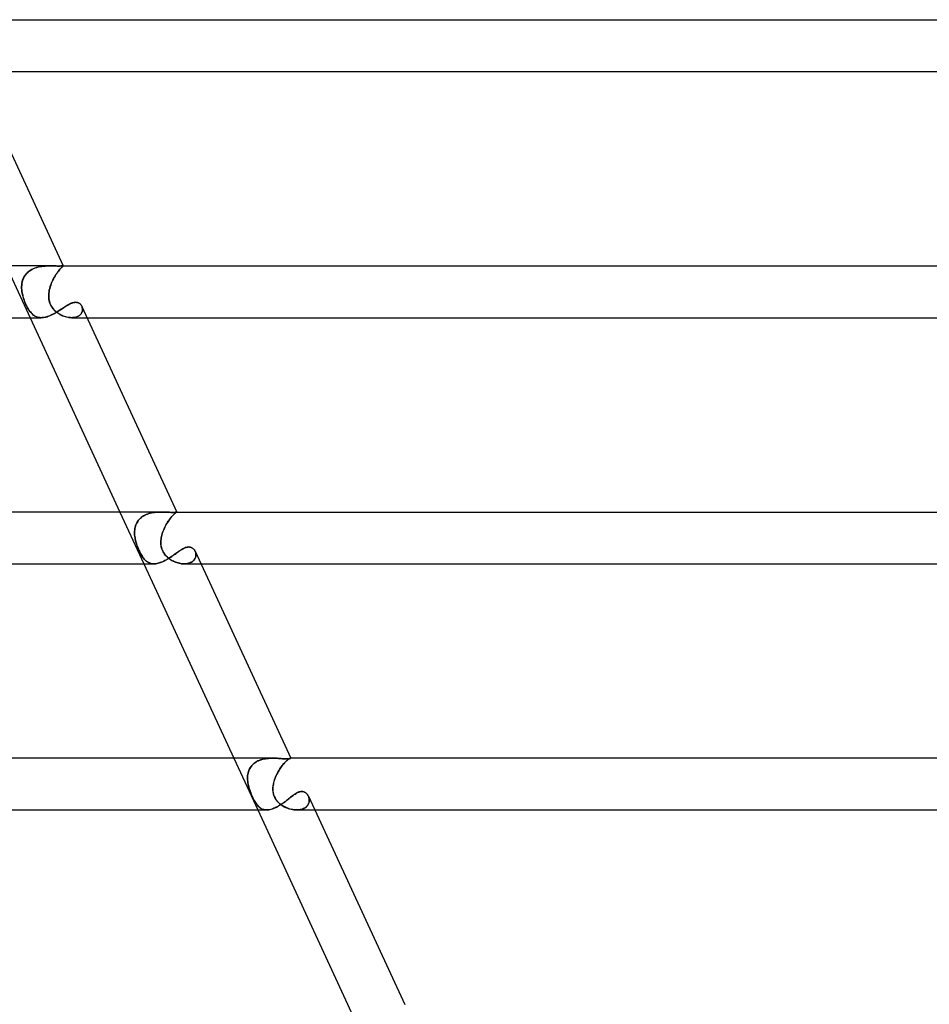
# Model space of a CAD drawing. Header units: millimetres. Extents: x -660 to 660, y -2 to 380.
# Tile 99 of 103: x 431 to 502, y 80 to 156. Entities that reach past the tile are written whole.
import ezdxf

# ---------------------------------------------------------------- set-up
doc = ezdxf.new("R2010")
doc.units = ezdxf.units.MM
doc.layers.add('HIDDEN', color=7, linetype='Continuous')
doc.layers.add('THICK', color=7, linetype='Continuous')

msp = doc.modelspace()

# ---------------------------------------------------------------- linework, layer by layer
at = {"layer": 'HIDDEN'}
for p, q in [((430.347, 137), (432.198, 133)), ((432.568, 136.827), (432.444, 136.776)), ((432.484, 136.794), (432.606, 136.841)), ((432.695, 136.87), (432.568, 136.827)), ((432.606, 136.841), (432.732, 136.881)), ((432.825, 136.906), (432.695, 136.87)), ((432.732, 136.881), (432.86, 136.914)), ((432.957, 136.935), (432.825, 136.906)), ((432.86, 136.914), (432.988, 136.941)), ((433.09, 136.958), (432.957, 136.935)), ((432.988, 136.941), (433.117, 136.962)), ((433.223, 136.975), (433.09, 136.958)), ((433.117, 136.962), (433.246, 136.977)), ((433.355, 136.987), (433.223, 136.975)), ((433.246, 136.977), (433.373, 136.988)), ((433.486, 136.995), (433.355, 136.987)), ((433.373, 136.988), (433.498, 136.995)), ((433.615, 136.999), (433.486, 136.995)), ((433.498, 136.995), (433.621, 136.999)), ((433.74, 137), (433.615, 136.999)), ((433.621, 136.999), (433.74, 137)), ((433.869, 136.999), (433.74, 137)), ((433.994, 136.996), (433.869, 136.999)), ((434.112, 136.993), (433.994, 136.996)), ((434.223, 136.99), (434.112, 136.993)), ((434.326, 136.988), (434.223, 136.99)), ((434.421, 136.988), (434.326, 136.988)), ((434.501, 136.988), (434.421, 136.988)), ((434.571, 136.99), (434.501, 136.988)), ((434.603, 136.839), (434.555, 136.789)), ((434.558, 136.792), (434.604, 136.84)), ((434.629, 136.993), (434.571, 136.99)), ((434.645, 136.881), (434.603, 136.839)), ((434.604, 136.84), (434.644, 136.88)), ((434.676, 136.996), (434.629, 136.993)), ((434.644, 136.88), (434.679, 136.913)), ((434.681, 136.915), (434.645, 136.881)), ((434.712, 136.999), (434.676, 136.996)), ((434.679, 136.913), (434.708, 136.94)), ((434.71, 136.942), (434.681, 136.915)), ((434.708, 136.94), (434.73, 136.961)), ((434.733, 136.964), (434.71, 136.942)), ((434.737, 137), (434.712, 136.999)), ((434.73, 136.961), (434.746, 136.977)), ((434.748, 136.979), (434.733, 136.964)), ((434.743, 137), (434.737, 137)), ((434.737, 137), (434.742, 137)), ((434.742, 137), (434.746, 137)), ((434.747, 137), (434.743, 137)), ((434.746, 137), (434.75, 136.999)), ((434.746, 136.977), (434.755, 136.988)), ((434.751, 136.999), (434.747, 137)), ((434.756, 136.99), (434.748, 136.979)), ((434.75, 136.999), (434.752, 136.999)), ((434.754, 136.998), (434.751, 136.999)), ((434.752, 136.999), (434.754, 136.998)), ((434.756, 136.997), (434.754, 136.998)), ((434.754, 136.998), (434.756, 136.996)), ((434.755, 136.988), (434.757, 136.995)), ((434.757, 136.995), (434.756, 136.997)), ((434.756, 136.996), (434.756, 136.99)), ((431.709, 136.096), (431.659, 135.983)), ((431.672, 136.017), (431.726, 136.129)), ((431.769, 136.203), (431.709, 136.096)), ((431.726, 136.129), (431.791, 136.237)), ((431.839, 136.306), (431.769, 136.203)), ((431.791, 136.237), (431.865, 136.34)), ((431.919, 136.402), (431.839, 136.306)), ((431.865, 136.34), (431.949, 136.435)), ((432.009, 136.493), (431.919, 136.402)), ((431.949, 136.435), (432.042, 136.522)), ((432.107, 136.575), (432.009, 136.493)), ((432.042, 136.522), (432.142, 136.602)), ((432.212, 136.65), (432.107, 136.575)), ((432.142, 136.602), (432.25, 136.674)), ((432.325, 136.717), (432.212, 136.65)), ((432.25, 136.674), (432.365, 136.738)), ((432.444, 136.776), (432.325, 136.717)), ((432.365, 136.738), (432.484, 136.794)), ((434.065, 136.109), (434.004, 135.996)), ((434.014, 136.015), (434.076, 136.128)), ((434.129, 136.218), (434.065, 136.109)), ((434.076, 136.128), (434.139, 136.236)), ((434.193, 136.321), (434.129, 136.218)), ((434.139, 136.236), (434.204, 136.338)), ((434.258, 136.418), (434.193, 136.321)), ((434.204, 136.338), (434.269, 136.433)), ((434.323, 136.508), (434.258, 136.418)), ((434.269, 136.433), (434.332, 136.52)), ((434.386, 136.591), (434.323, 136.508)), ((434.332, 136.52), (434.393, 136.6)), ((434.446, 136.665), (434.386, 136.591)), ((434.393, 136.6), (434.452, 136.672)), ((434.502, 136.731), (434.446, 136.665)), ((434.452, 136.672), (434.507, 136.736)), ((434.555, 136.789), (434.502, 136.731)), ((434.507, 136.736), (434.558, 136.792)), ((431.552, 135.503), (431.547, 135.379)), ((431.547, 135.379), (431.55, 135.253)), ((431.548, 135.396), (431.554, 135.525)), ((431.549, 135.265), (431.548, 135.396)), ((431.566, 135.627), (431.552, 135.503)), ((431.554, 135.525), (431.569, 135.652)), ((431.587, 135.748), (431.566, 135.627)), ((431.569, 135.652), (431.594, 135.777)), ((431.618, 135.867), (431.587, 135.748)), ((431.594, 135.777), (431.628, 135.899)), ((431.659, 135.983), (431.618, 135.867)), ((431.628, 135.899), (431.672, 136.017)), ((433.751, 135.384), (433.716, 135.257)), ((433.718, 135.264), (433.755, 135.395)), ((433.792, 135.51), (433.751, 135.384)), ((433.755, 135.395), (433.797, 135.524)), ((433.839, 135.635), (433.792, 135.51)), ((433.797, 135.524), (433.845, 135.651)), ((433.89, 135.758), (433.839, 135.635)), ((433.845, 135.651), (433.898, 135.776)), ((433.945, 135.878), (433.89, 135.758)), ((433.898, 135.776), (433.954, 135.898)), ((434.004, 135.996), (433.945, 135.878)), ((433.954, 135.898), (434.014, 136.015)), ((431.559, 135.133), (431.549, 135.265)), ((431.55, 135.253), (431.559, 135.127)), ((431.575, 135), (431.559, 135.133)), ((431.559, 135.127), (431.575, 135)), ((431.592, 134.9), (431.575, 135)), ((431.575, 135), (431.591, 134.91)), ((431.591, 134.91), (431.609, 134.82)), ((431.613, 134.8), (431.592, 134.9)), ((431.609, 134.82), (431.629, 134.73)), ((431.637, 134.699), (431.613, 134.8)), ((431.629, 134.73), (431.653, 134.64)), ((431.664, 134.599), (431.637, 134.699)), ((431.653, 134.64), (431.679, 134.548)), ((431.694, 134.5), (431.664, 134.599)), ((431.679, 134.548), (431.709, 134.453)), ((433.639, 134.699), (433.642, 134.8)), ((433.641, 134.599), (433.639, 134.699)), ((433.644, 134.82), (433.64, 134.73)), ((433.64, 134.73), (433.64, 134.64)), ((433.64, 134.64), (433.644, 134.548)), ((433.648, 134.5), (433.641, 134.599)), ((433.642, 134.8), (433.651, 134.9)), ((433.652, 134.91), (433.644, 134.82)), ((433.644, 134.548), (433.654, 134.453)), ((433.651, 134.9), (433.664, 135)), ((433.664, 135), (433.652, 134.91)), ((433.664, 135), (433.687, 135.132)), ((433.686, 135.128), (433.664, 135)), ((433.716, 135.257), (433.686, 135.128)), ((433.687, 135.132), (433.718, 135.264)), ((431.727, 134.401), (431.694, 134.5)), ((431.709, 134.453), (431.743, 134.355)), ((431.762, 134.303), (431.727, 134.401)), ((431.743, 134.355), (431.78, 134.255)), ((431.799, 134.207), (431.762, 134.303)), ((431.78, 134.255), (431.821, 134.154)), ((431.838, 134.113), (431.799, 134.207)), ((431.821, 134.154), (431.865, 134.052)), ((431.878, 134.022), (431.838, 134.113)), ((431.865, 134.052), (431.912, 133.951)), ((431.92, 133.933), (431.878, 134.022)), ((431.912, 133.951), (431.96, 133.854)), ((431.964, 133.847), (431.92, 133.933)), ((431.96, 133.854), (432.01, 133.762)), ((432.009, 133.763), (431.964, 133.847)), ((432.056, 133.683), (432.009, 133.763)), ((432.01, 133.762), (432.061, 133.674)), ((433.661, 134.401), (433.648, 134.5)), ((433.654, 134.453), (433.67, 134.355)), ((433.681, 134.303), (433.661, 134.401)), ((433.67, 134.355), (433.692, 134.255)), ((433.706, 134.207), (433.681, 134.303)), ((433.692, 134.255), (433.723, 134.154)), ((433.737, 134.113), (433.706, 134.207)), ((433.723, 134.154), (433.762, 134.052)), ((433.775, 134.022), (433.737, 134.113)), ((433.762, 134.052), (433.809, 133.951)), ((433.818, 133.933), (433.775, 134.022)), ((433.809, 133.951), (433.864, 133.854)), ((433.868, 133.847), (433.818, 133.933)), ((433.864, 133.854), (433.925, 133.762)), ((433.924, 133.763), (433.868, 133.847)), ((433.985, 133.683), (433.924, 133.763)), ((433.925, 133.762), (433.992, 133.674)), ((434.714, 133.719), (434.798, 133.775)), ((434.798, 133.775), (434.881, 133.829)), ((434.881, 133.829), (434.962, 133.88)), ((434.962, 133.88), (435.041, 133.93)), ((435.041, 133.93), (435.119, 133.976)), ((435.119, 133.976), (435.195, 134.019)), ((435.195, 134.019), (435.271, 134.058)), ((435.271, 134.058), (435.347, 134.094)), ((435.347, 134.094), (435.422, 134.124)), ((435.422, 134.124), (435.498, 134.15)), ((435.498, 134.15), (435.573, 134.169)), ((435.573, 134.169), (435.647, 134.18)), ((435.647, 134.18), (435.717, 134.184)), ((435.717, 134.184), (435.79, 134.18)), ((435.79, 134.18), (435.857, 134.167)), ((435.857, 134.167), (435.921, 134.146)), ((435.921, 134.146), (435.98, 134.117)), ((435.98, 134.117), (436.034, 134.082)), ((436.034, 134.082), (436.082, 134.04)), ((436.082, 134.04), (436.125, 133.993)), ((436.125, 133.993), (436.163, 133.942)), ((436.163, 133.942), (436.194, 133.887)), ((436.194, 133.887), (436.217, 133.836)), ((436.218, 133.832), (436.194, 133.887)), ((436.217, 133.836), (436.234, 133.783)), ((436.236, 133.775), (436.218, 133.832)), ((436.234, 133.783), (436.246, 133.729)), ((436.249, 133.717), (436.236, 133.775)), ((432.103, 133.607), (432.056, 133.683)), ((432.061, 133.674), (432.113, 133.591)), ((432.151, 133.535), (432.103, 133.607)), ((432.113, 133.591), (432.167, 133.512)), ((432.2, 133.468), (432.151, 133.535)), ((432.167, 133.512), (432.223, 133.439)), ((432.25, 133.406), (432.2, 133.468)), ((432.223, 133.439), (432.28, 133.371)), ((432.301, 133.348), (432.25, 133.406)), ((432.28, 133.371), (432.339, 133.309)), ((432.354, 133.294), (432.301, 133.348)), ((432.339, 133.309), (432.4, 133.252)), ((432.407, 133.245), (432.354, 133.294)), ((432.4, 133.252), (432.463, 133.2)), ((432.463, 133.201), (432.407, 133.245)), ((432.52, 133.16), (432.463, 133.201)), ((432.463, 133.2), (432.529, 133.154)), ((432.579, 133.124), (432.52, 133.16)), ((432.529, 133.154), (432.596, 133.114)), ((432.641, 133.092), (432.579, 133.124)), ((432.596, 133.114), (432.667, 133.08)), ((432.705, 133.065), (432.641, 133.092)), ((432.667, 133.08), (432.74, 133.052)), ((432.771, 133.042), (432.705, 133.065)), ((432.74, 133.052), (432.815, 133.03)), ((432.839, 133.024), (432.771, 133.042)), ((432.815, 133.03), (432.894, 133.014)), ((432.91, 133.011), (432.839, 133.024)), ((432.894, 133.014), (432.976, 133.004)), ((432.984, 133.003), (432.91, 133.011)), ((432.976, 133.004), (433.061, 133)), ((433.06, 133), (432.984, 133.003)), ((433.061, 133), (433.146, 133.003)), ((433.146, 133.003), (433.233, 133.011)), ((433.233, 133.011), (433.323, 133.026)), ((433.323, 133.026), (433.415, 133.046)), ((433.415, 133.046), (433.509, 133.073)), ((433.509, 133.073), (433.604, 133.104)), ((433.604, 133.104), (433.7, 133.14)), ((433.7, 133.14), (433.795, 133.181)), ((433.795, 133.181), (433.891, 133.226)), ((433.891, 133.226), (433.987, 133.274)), ((434.051, 133.607), (433.985, 133.683)), ((433.987, 133.274), (434.083, 133.325)), ((433.992, 133.674), (434.066, 133.591)), ((434.121, 133.535), (434.051, 133.607)), ((434.066, 133.591), (434.145, 133.512)), ((434.083, 133.325), (434.177, 133.379)), ((434.194, 133.468), (434.121, 133.535)), ((434.145, 133.512), (434.229, 133.439)), ((434.177, 133.379), (434.27, 133.434)), ((434.271, 133.406), (434.194, 133.468)), ((434.229, 133.439), (434.317, 133.371)), ((434.27, 133.434), (434.362, 133.49)), ((434.35, 133.348), (434.271, 133.406)), ((434.317, 133.371), (434.409, 133.309)), ((434.431, 133.294), (434.35, 133.348)), ((434.362, 133.49), (434.452, 133.548)), ((434.409, 133.309), (434.503, 133.252)), ((434.514, 133.245), (434.431, 133.294)), ((434.452, 133.548), (434.541, 133.605)), ((434.503, 133.252), (434.6, 133.2)), ((434.599, 133.201), (434.514, 133.245)), ((434.541, 133.605), (434.629, 133.662)), ((434.686, 133.16), (434.599, 133.201)), ((434.6, 133.2), (434.699, 133.154)), ((434.629, 133.662), (434.714, 133.719)), ((434.775, 133.124), (434.686, 133.16)), ((434.699, 133.154), (434.8, 133.114)), ((434.864, 133.092), (434.775, 133.124)), ((434.8, 133.114), (434.901, 133.08)), ((434.954, 133.065), (434.864, 133.092)), ((434.901, 133.08), (435.002, 133.052)), ((435.044, 133.042), (434.954, 133.065)), ((435.002, 133.052), (435.104, 133.03)), ((435.135, 133.024), (435.044, 133.042)), ((435.104, 133.03), (435.204, 133.014)), ((435.225, 133.011), (435.135, 133.024)), ((435.204, 133.014), (435.304, 133.004)), ((435.314, 133.003), (435.225, 133.011)), ((435.304, 133.004), (435.402, 133)), ((435.401, 133), (435.314, 133.003)), ((435.487, 133.002), (435.401, 133)), ((435.402, 133), (435.5, 133.003)), ((435.408, 133), (436.605, 133)), ((435.572, 133.01), (435.487, 133.002)), ((435.5, 133.003), (435.594, 133.013)), ((435.653, 133.023), (435.572, 133.01)), ((435.594, 133.013), (435.684, 133.029)), ((435.731, 133.041), (435.653, 133.023)), ((435.684, 133.029), (435.77, 133.052)), ((435.805, 133.064), (435.731, 133.041)), ((435.77, 133.052), (435.85, 133.081)), ((435.874, 133.091), (435.805, 133.064)), ((435.85, 133.081), (435.923, 133.116)), ((435.938, 133.124), (435.874, 133.091)), ((435.923, 133.116), (435.99, 133.156)), ((435.997, 133.161), (435.938, 133.124)), ((435.99, 133.156), (436.049, 133.201)), ((436.05, 133.202), (435.997, 133.161)), ((436.049, 133.201), (436.101, 133.25)), ((436.098, 133.246), (436.05, 133.202)), ((436.138, 133.294), (436.098, 133.246)), ((436.101, 133.25), (436.145, 133.302)), ((436.173, 133.344), (436.138, 133.294)), ((436.145, 133.302), (436.182, 133.358)), ((436.202, 133.396), (436.173, 133.344)), ((436.182, 133.358), (436.211, 133.416)), ((436.224, 133.45), (436.202, 133.396)), ((436.211, 133.416), (436.232, 133.475)), ((436.24, 133.505), (436.224, 133.45)), ((436.232, 133.475), (436.247, 133.535)), ((436.251, 133.561), (436.24, 133.505)), ((436.246, 133.729), (436.253, 133.674)), ((436.247, 133.535), (436.254, 133.596)), ((436.254, 133.657), (436.249, 133.717)), ((436.255, 133.618), (436.251, 133.561)), ((436.253, 133.674), (436.255, 133.618)), ((436.254, 133.596), (436.254, 133.657)), ((439.137, 118), (440.987, 114)), ((441.072, 117.756), (441.169, 117.801)), ((441.257, 117.837), (441.156, 117.795)), ((441.169, 117.801), (441.269, 117.841)), ((441.361, 117.872), (441.257, 117.837)), ((441.269, 117.841), (441.372, 117.876)), ((441.466, 117.903), (441.361, 117.872)), ((441.372, 117.876), (441.477, 117.906)), ((441.573, 117.929), (441.466, 117.903)), ((441.477, 117.906), (441.584, 117.931)), ((441.681, 117.95), (441.573, 117.929)), ((441.584, 117.931), (441.691, 117.951)), ((441.79, 117.967), (441.681, 117.95)), ((441.691, 117.951), (441.798, 117.968)), ((441.898, 117.98), (441.79, 117.967)), ((441.798, 117.968), (441.905, 117.98)), ((442.007, 117.989), (441.898, 117.98)), ((441.905, 117.98), (442.012, 117.99)), ((442.115, 117.995), (442.007, 117.989)), ((442.012, 117.99), (442.119, 117.996)), ((442.222, 117.999), (442.115, 117.995)), ((442.119, 117.996), (442.224, 117.999)), ((442.328, 118), (442.222, 117.999)), ((442.224, 117.999), (442.328, 118)), ((442.443, 117.999), (442.328, 118)), ((442.555, 117.996), (442.443, 117.999)), ((442.664, 117.992), (442.555, 117.996)), ((442.77, 117.987), (442.664, 117.992)), ((442.871, 117.981), (442.77, 117.987)), ((442.967, 117.977), (442.871, 117.981)), ((443.057, 117.973), (442.967, 117.977)), ((443.141, 117.97), (443.057, 117.973)), ((443.218, 117.97), (443.141, 117.97)), ((443.286, 117.97), (443.218, 117.97)), ((443.249, 117.757), (443.295, 117.802)), ((443.319, 117.826), (443.276, 117.784)), ((443.347, 117.973), (443.286, 117.97)), ((443.295, 117.802), (443.337, 117.842)), ((443.36, 117.863), (443.319, 117.826)), ((443.337, 117.842), (443.376, 117.877)), ((443.398, 117.977), (443.347, 117.973)), ((443.397, 117.894), (443.36, 117.863)), ((443.376, 117.877), (443.412, 117.907)), ((443.43, 117.921), (443.397, 117.894)), ((443.442, 117.981), (443.398, 117.977)), ((443.412, 117.907), (443.444, 117.932)), ((443.46, 117.943), (443.43, 117.921)), ((443.477, 117.986), (443.442, 117.981)), ((443.444, 117.932), (443.471, 117.952)), ((443.485, 117.961), (443.46, 117.943)), ((443.471, 117.952), (443.495, 117.968)), ((443.505, 117.991), (443.477, 117.986)), ((443.506, 117.976), (443.485, 117.961)), ((443.495, 117.968), (443.514, 117.981)), ((443.525, 117.996), (443.505, 117.991)), ((443.522, 117.986), (443.506, 117.976)), ((443.514, 117.981), (443.528, 117.99)), ((443.534, 117.993), (443.522, 117.986)), ((443.538, 117.999), (443.525, 117.996)), ((443.528, 117.99), (443.538, 117.996)), ((443.542, 117.998), (443.534, 117.993)), ((443.544, 118), (443.538, 117.999)), ((443.538, 117.996), (443.543, 117.999)), ((443.544, 118), (443.542, 117.998)), ((443.543, 117.999), (443.544, 117.999)), ((443.544, 117.999), (443.544, 118)), ((443.544, 118), (443.544, 118)), ((443.544, 118), (443.544, 118)), ((443.544, 118), (443.544, 118)), ((443.544, 118), (443.544, 118)), ((443.544, 118), (443.544, 118)), ((443.544, 118), (443.544, 118)), ((443.544, 118), (443.544, 118)), ((443.544, 118), (443.544, 118)), ((443.544, 118), (443.544, 118)), ((443.544, 118), (443.544, 118)), ((440.413, 117.102), (440.373, 117.01)), ((440.378, 117.022), (440.419, 117.114)), ((440.46, 117.192), (440.413, 117.102)), ((440.419, 117.114), (440.467, 117.203)), ((440.513, 117.277), (440.46, 117.192)), ((440.467, 117.203), (440.521, 117.289)), ((440.573, 117.359), (440.513, 117.277)), ((440.521, 117.289), (440.583, 117.371)), ((440.639, 117.436), (440.573, 117.359)), ((440.583, 117.371), (440.65, 117.447)), ((440.712, 117.509), (440.639, 117.436)), ((440.65, 117.447), (440.723, 117.519)), ((440.792, 117.578), (440.712, 117.509)), ((440.723, 117.519), (440.803, 117.586)), ((440.876, 117.64), (440.792, 117.578)), ((440.803, 117.586), (440.888, 117.649)), ((440.965, 117.697), (440.876, 117.64)), ((440.888, 117.649), (440.978, 117.705)), ((441.058, 117.749), (440.965, 117.697)), ((440.978, 117.705), (441.072, 117.756)), ((441.156, 117.795), (441.058, 117.749)), ((442.747, 117.09), (442.695, 116.999)), ((442.709, 117.023), (442.762, 117.116)), ((442.801, 117.179), (442.747, 117.09)), ((442.762, 117.116), (442.817, 117.205)), ((442.855, 117.264), (442.801, 117.179)), ((442.817, 117.205), (442.873, 117.291)), ((442.911, 117.345), (442.855, 117.264)), ((442.873, 117.291), (442.93, 117.372)), ((442.966, 117.422), (442.911, 117.345)), ((442.93, 117.372), (442.986, 117.449)), ((443.021, 117.495), (442.966, 117.422)), ((442.986, 117.449), (443.041, 117.521)), ((443.076, 117.564), (443.021, 117.495)), ((443.041, 117.521), (443.096, 117.588)), ((443.129, 117.627), (443.076, 117.564)), ((443.096, 117.588), (443.149, 117.65)), ((443.18, 117.685), (443.129, 117.627)), ((443.149, 117.65), (443.2, 117.707)), ((443.229, 117.737), (443.18, 117.685)), ((443.2, 117.707), (443.249, 117.757)), ((443.276, 117.784), (443.229, 117.737)), ((440.268, 116.423), (440.271, 116.527)), ((440.271, 116.519), (440.268, 116.416)), ((440.27, 116.318), (440.268, 116.423)), ((440.268, 116.416), (440.27, 116.313)), ((440.277, 116.212), (440.27, 116.318)), ((440.27, 116.313), (440.277, 116.209)), ((440.271, 116.527), (440.28, 116.629)), ((440.279, 116.621), (440.271, 116.519)), ((440.294, 116.721), (440.279, 116.621)), ((440.28, 116.629), (440.295, 116.731)), ((440.314, 116.819), (440.294, 116.721)), ((440.295, 116.731), (440.317, 116.83)), ((440.34, 116.916), (440.314, 116.819)), ((440.317, 116.83), (440.344, 116.927)), ((440.373, 117.01), (440.34, 116.916)), ((440.344, 116.927), (440.378, 117.022)), ((442.401, 116.309), (442.373, 116.206)), ((442.374, 116.213), (442.404, 116.318)), ((442.434, 116.411), (442.401, 116.309)), ((442.404, 116.318), (442.438, 116.423)), ((442.47, 116.513), (442.434, 116.411)), ((442.438, 116.423), (442.476, 116.527)), ((442.51, 116.613), (442.47, 116.513)), ((442.476, 116.527), (442.517, 116.63)), ((442.552, 116.712), (442.51, 116.613)), ((442.517, 116.63), (442.561, 116.732)), ((442.597, 116.81), (442.552, 116.712)), ((442.561, 116.732), (442.608, 116.831)), ((442.645, 116.905), (442.597, 116.81)), ((442.608, 116.831), (442.657, 116.929)), ((442.695, 116.999), (442.645, 116.905)), ((442.657, 116.929), (442.709, 117.023)), ((440.289, 116.106), (440.277, 116.212)), ((440.277, 116.209), (440.289, 116.105)), ((440.305, 116), (440.289, 116.106)), ((440.289, 116.105), (440.305, 116)), ((440.324, 115.899), (440.305, 116)), ((440.305, 116), (440.322, 115.908)), ((440.322, 115.908), (440.342, 115.817)), ((440.347, 115.798), (440.324, 115.899)), ((440.342, 115.817), (440.366, 115.724)), ((440.373, 115.698), (440.347, 115.798)), ((440.366, 115.724), (440.392, 115.63)), ((440.402, 115.597), (440.373, 115.698)), ((440.392, 115.63), (440.421, 115.535)), ((440.434, 115.497), (440.402, 115.597)), ((440.421, 115.535), (440.453, 115.44)), ((442.299, 115.724), (442.297, 115.63)), ((442.297, 115.63), (442.301, 115.535)), ((442.298, 115.698), (442.303, 115.798)), ((442.298, 115.597), (442.298, 115.698)), ((442.304, 115.497), (442.298, 115.597)), ((442.305, 115.817), (442.299, 115.724)), ((442.301, 115.535), (442.31, 115.44)), ((442.303, 115.798), (442.313, 115.899)), ((442.315, 115.908), (442.305, 115.817)), ((442.313, 115.899), (442.328, 116)), ((442.328, 116), (442.315, 115.908)), ((442.328, 116), (442.349, 116.106)), ((442.348, 116.103), (442.328, 116)), ((442.373, 116.206), (442.348, 116.103)), ((442.349, 116.106), (442.374, 116.213)), ((440.468, 115.398), (440.434, 115.497)), ((440.453, 115.44), (440.488, 115.343)), ((440.505, 115.299), (440.468, 115.398)), ((440.488, 115.343), (440.525, 115.247)), ((440.543, 115.202), (440.505, 115.299)), ((440.525, 115.247), (440.564, 115.151)), ((440.583, 115.108), (440.543, 115.202)), ((440.564, 115.151), (440.605, 115.057)), ((440.623, 115.016), (440.583, 115.108)), ((440.605, 115.057), (440.647, 114.966)), ((440.666, 114.927), (440.623, 115.016)), ((440.647, 114.966), (440.69, 114.878)), ((440.709, 114.841), (440.666, 114.927)), ((440.69, 114.878), (440.734, 114.794)), ((440.754, 114.757), (440.709, 114.841)), ((440.734, 114.794), (440.779, 114.713)), ((442.316, 115.398), (442.304, 115.497)), ((442.31, 115.44), (442.326, 115.343)), ((442.335, 115.299), (442.316, 115.398)), ((442.326, 115.343), (442.347, 115.247)), ((442.36, 115.202), (442.335, 115.299)), ((442.347, 115.247), (442.376, 115.151)), ((442.391, 115.108), (442.36, 115.202)), ((442.376, 115.151), (442.411, 115.057)), ((442.429, 115.016), (442.391, 115.108)), ((442.411, 115.057), (442.453, 114.966)), ((442.473, 114.927), (442.429, 115.016)), ((442.453, 114.966), (442.501, 114.878)), ((442.524, 114.841), (442.473, 114.927)), ((442.501, 114.878), (442.555, 114.794)), ((442.581, 114.757), (442.524, 114.841)), ((442.555, 114.794), (442.614, 114.713)), ((443.393, 114.751), (443.473, 114.809)), ((443.473, 114.809), (443.551, 114.865)), ((443.551, 114.865), (443.628, 114.919)), ((443.628, 114.919), (443.703, 114.972)), ((443.703, 114.972), (443.777, 115.022)), ((443.777, 115.022), (443.85, 115.07)), ((443.85, 115.07), (443.922, 115.114)), ((443.922, 115.114), (443.993, 115.155)), ((443.993, 115.155), (444.062, 115.192)), ((444.062, 115.192), (444.131, 115.224)), ((444.131, 115.224), (444.198, 115.251)), ((444.198, 115.251), (444.264, 115.272)), ((444.264, 115.272), (444.328, 115.288)), ((444.328, 115.288), (444.392, 115.298)), ((444.392, 115.298), (444.453, 115.301)), ((444.453, 115.301), (444.52, 115.297)), ((444.52, 115.297), (444.585, 115.284)), ((444.585, 115.284), (444.646, 115.264)), ((444.646, 115.264), (444.703, 115.237)), ((444.703, 115.237), (444.756, 115.203)), ((444.756, 115.203), (444.804, 115.163)), ((444.804, 115.163), (444.848, 115.119)), ((444.848, 115.119), (444.888, 115.069)), ((444.888, 115.069), (444.922, 115.015)), ((444.922, 115.015), (444.951, 114.958)), ((444.972, 114.905), (444.95, 114.96)), ((444.951, 114.958), (444.972, 114.905)), ((444.972, 114.905), (444.989, 114.85)), ((444.989, 114.848), (444.972, 114.905)), ((444.989, 114.85), (445, 114.794)), ((445.001, 114.79), (444.989, 114.848)), ((445, 114.794), (445.007, 114.737)), ((445.007, 114.73), (445.001, 114.79)), ((440.799, 114.677), (440.754, 114.757)), ((440.779, 114.713), (440.824, 114.635)), ((440.845, 114.602), (440.799, 114.677)), ((440.824, 114.635), (440.871, 114.561)), ((440.892, 114.53), (440.845, 114.602)), ((440.871, 114.561), (440.919, 114.492)), ((440.939, 114.464), (440.892, 114.53)), ((440.919, 114.492), (440.968, 114.427)), ((440.988, 114.402), (440.939, 114.464)), ((440.968, 114.427), (441.018, 114.366)), ((441.037, 114.344), (440.988, 114.402)), ((441.018, 114.366), (441.069, 114.31)), ((441.087, 114.291), (441.037, 114.344)), ((441.069, 114.31), (441.122, 114.258)), ((441.138, 114.243), (441.087, 114.291)), ((441.122, 114.258), (441.176, 114.211)), ((441.191, 114.199), (441.138, 114.243)), ((441.176, 114.211), (441.232, 114.168)), ((441.246, 114.158), (441.191, 114.199)), ((441.232, 114.168), (441.291, 114.13)), ((441.303, 114.122), (441.246, 114.158)), ((441.291, 114.13), (441.351, 114.096)), ((441.362, 114.091), (441.303, 114.122)), ((441.351, 114.096), (441.414, 114.068)), ((441.423, 114.064), (441.362, 114.091)), ((441.414, 114.068), (441.479, 114.044)), ((441.486, 114.041), (441.423, 114.064)), ((441.479, 114.044), (441.546, 114.025)), ((441.552, 114.024), (441.486, 114.041)), ((441.546, 114.025), (441.616, 114.011)), ((441.62, 114.011), (441.552, 114.024)), ((441.616, 114.011), (441.689, 114.003)), ((441.69, 114.003), (441.62, 114.011)), ((441.689, 114.003), (441.764, 114)), ((441.763, 114), (441.69, 114.003)), ((441.764, 114), (441.841, 114.002)), ((441.841, 114.002), (441.921, 114.01)), ((441.921, 114.01), (442.003, 114.023)), ((442.003, 114.023), (442.087, 114.041)), ((442.087, 114.041), (442.173, 114.065)), ((442.173, 114.065), (442.261, 114.094)), ((442.261, 114.094), (442.349, 114.127)), ((442.349, 114.127), (442.438, 114.165)), ((442.438, 114.165), (442.528, 114.206)), ((442.528, 114.206), (442.618, 114.252)), ((442.644, 114.677), (442.581, 114.757)), ((442.614, 114.713), (442.68, 114.635)), ((442.618, 114.252), (442.708, 114.301)), ((442.711, 114.601), (442.644, 114.677)), ((442.68, 114.635), (442.751, 114.561)), ((442.708, 114.301), (442.797, 114.352)), ((442.783, 114.53), (442.711, 114.601)), ((442.751, 114.561), (442.825, 114.492)), ((442.858, 114.464), (442.783, 114.53)), ((442.797, 114.352), (442.885, 114.406)), ((442.825, 114.492), (442.904, 114.427)), ((442.936, 114.402), (442.858, 114.464)), ((442.885, 114.406), (442.973, 114.461)), ((442.904, 114.427), (442.986, 114.366)), ((443.017, 114.344), (442.936, 114.402)), ((442.973, 114.461), (443.059, 114.518)), ((442.986, 114.366), (443.071, 114.31)), ((443.1, 114.291), (443.017, 114.344)), ((443.059, 114.518), (443.145, 114.576)), ((443.071, 114.31), (443.158, 114.258)), ((443.185, 114.243), (443.1, 114.291)), ((443.145, 114.576), (443.229, 114.635)), ((443.158, 114.258), (443.248, 114.211)), ((443.272, 114.199), (443.185, 114.243)), ((443.229, 114.635), (443.312, 114.693)), ((443.248, 114.211), (443.339, 114.168)), ((443.361, 114.158), (443.272, 114.199)), ((443.312, 114.693), (443.393, 114.751)), ((443.339, 114.168), (443.432, 114.13)), ((443.451, 114.122), (443.361, 114.158)), ((443.432, 114.13), (443.526, 114.096)), ((443.542, 114.091), (443.451, 114.122)), ((443.526, 114.096), (443.621, 114.068)), ((443.634, 114.064), (443.542, 114.091)), ((443.621, 114.068), (443.716, 114.044)), ((443.727, 114.041), (443.634, 114.064)), ((443.716, 114.044), (443.811, 114.025)), ((443.819, 114.024), (443.727, 114.041)), ((443.811, 114.025), (443.906, 114.011)), ((443.911, 114.011), (443.819, 114.024)), ((443.906, 114.011), (443.999, 114.003)), ((444.001, 114.003), (443.911, 114.011)), ((443.999, 114.003), (444.091, 114)), ((444.091, 114), (444.001, 114.003)), ((444.179, 114.002), (444.091, 114)), ((444.091, 114), (444.184, 114.002)), ((444.098, 114), (445.394, 114)), ((444.265, 114.009), (444.179, 114.002)), ((444.184, 114.002), (444.275, 114.011)), ((444.349, 114.022), (444.265, 114.009)), ((444.275, 114.011), (444.363, 114.025)), ((444.429, 114.04), (444.349, 114.022)), ((444.363, 114.025), (444.447, 114.044)), ((444.505, 114.062), (444.429, 114.04)), ((444.447, 114.044), (444.526, 114.07)), ((444.577, 114.09), (444.505, 114.062)), ((444.526, 114.07), (444.601, 114.1)), ((444.644, 114.122), (444.577, 114.09)), ((444.601, 114.1), (444.669, 114.136)), ((444.707, 114.159), (444.644, 114.122)), ((444.669, 114.136), (444.732, 114.176)), ((444.764, 114.2), (444.707, 114.159)), ((444.732, 114.176), (444.789, 114.22)), ((444.815, 114.244), (444.764, 114.2)), ((444.789, 114.22), (444.84, 114.269)), ((444.86, 114.291), (444.815, 114.244)), ((444.84, 114.269), (444.883, 114.32)), ((444.899, 114.341), (444.86, 114.291)), ((444.883, 114.32), (444.92, 114.375)), ((444.932, 114.394), (444.899, 114.341)), ((444.92, 114.375), (444.951, 114.431)), ((444.959, 114.449), (444.932, 114.394)), ((444.951, 114.431), (444.974, 114.489)), ((444.98, 114.505), (444.959, 114.449)), ((444.974, 114.489), (444.992, 114.549)), ((444.995, 114.563), (444.98, 114.505)), ((444.992, 114.549), (445.003, 114.609)), ((445.005, 114.621), (444.995, 114.563)), ((445.003, 114.609), (445.008, 114.67)), ((445.008, 114.679), (445.005, 114.621)), ((445.007, 114.737), (445.008, 114.679)), ((445.008, 114.67), (445.007, 114.73)), ((447.926, 99), (449.776, 95)), ((449.749, 98.757), (449.849, 98.805)), ((449.895, 98.825), (449.801, 98.783)), ((449.849, 98.805), (449.952, 98.847)), ((449.993, 98.862), (449.895, 98.825)), ((449.952, 98.847), (450.057, 98.883)), ((450.094, 98.894), (449.993, 98.862)), ((450.057, 98.883), (450.165, 98.913)), ((450.196, 98.921), (450.094, 98.894)), ((450.165, 98.913), (450.275, 98.939)), ((450.3, 98.944), (450.196, 98.921)), ((450.275, 98.939), (450.385, 98.959)), ((450.406, 98.962), (450.3, 98.944)), ((450.385, 98.959), (450.496, 98.975)), ((450.512, 98.977), (450.406, 98.962)), ((450.496, 98.975), (450.608, 98.986)), ((450.618, 98.987), (450.512, 98.977)), ((450.608, 98.986), (450.718, 98.994)), ((450.725, 98.995), (450.618, 98.987)), ((450.718, 98.994), (450.829, 98.999)), ((450.831, 98.999), (450.725, 98.995)), ((450.829, 98.999), (450.937, 99)), ((450.936, 99), (450.831, 98.999)), ((451.049, 98.999), (450.936, 99)), ((451.161, 98.995), (451.049, 98.999)), ((451.27, 98.989), (451.161, 98.995)), ((451.378, 98.983), (451.27, 98.989)), ((451.482, 98.975), (451.378, 98.983)), ((451.583, 98.967), (451.482, 98.975)), ((451.681, 98.959), (451.583, 98.967)), ((451.774, 98.952), (451.681, 98.959)), ((451.862, 98.947), (451.774, 98.952)), ((451.944, 98.943), (451.862, 98.947)), ((452.02, 98.942), (451.944, 98.943)), ((451.968, 98.757), (452.02, 98.805)), ((452.043, 98.825), (451.996, 98.783)), ((452.086, 98.943), (452.02, 98.942)), ((452.02, 98.805), (452.069, 98.847)), ((452.088, 98.862), (452.043, 98.825)), ((452.069, 98.847), (452.115, 98.883)), ((452.144, 98.947), (452.086, 98.943)), ((452.129, 98.894), (452.088, 98.862)), ((452.115, 98.883), (452.156, 98.913)), ((452.168, 98.921), (452.129, 98.894)), ((452.194, 98.952), (452.144, 98.947)), ((452.156, 98.913), (452.194, 98.939)), ((452.202, 98.944), (452.168, 98.921)), ((452.194, 98.939), (452.228, 98.959)), ((452.236, 98.959), (452.194, 98.952)), ((452.233, 98.962), (452.202, 98.944)), ((452.228, 98.959), (452.257, 98.975)), ((452.261, 98.977), (452.233, 98.962)), ((452.27, 98.966), (452.236, 98.959)), ((452.257, 98.975), (452.282, 98.986)), ((452.284, 98.987), (452.261, 98.977)), ((452.297, 98.975), (452.27, 98.966)), ((452.282, 98.986), (452.302, 98.994)), ((452.303, 98.995), (452.284, 98.987)), ((452.316, 98.983), (452.297, 98.975)), ((452.302, 98.994), (452.317, 98.999)), ((452.318, 98.999), (452.303, 98.995)), ((452.329, 98.99), (452.316, 98.983)), ((452.317, 98.999), (452.328, 99)), ((452.328, 99), (452.318, 98.999)), ((452.328, 99), (452.329, 99)), ((452.329, 99), (452.328, 99)), ((452.329, 99), (452.33, 99)), ((452.331, 99), (452.329, 99)), ((452.334, 98.995), (452.329, 98.99)), ((452.33, 99), (452.331, 99)), ((452.331, 99), (452.332, 99)), ((452.332, 99), (452.331, 99)), ((452.332, 99), (452.333, 98.999)), ((452.333, 98.999), (452.332, 99)), ((452.333, 98.999), (452.333, 98.999)), ((452.333, 98.999), (452.334, 98.995)), ((452.334, 98.999), (452.333, 98.999)), ((452.334, 98.998), (452.334, 98.999)), ((449.068, 97.974), (449.104, 98.072)), ((449.122, 98.113), (449.086, 98.027)), ((449.104, 98.072), (449.148, 98.167)), ((449.164, 98.197), (449.122, 98.113)), ((449.148, 98.167), (449.199, 98.258)), ((449.212, 98.278), (449.164, 98.197)), ((449.199, 98.258), (449.258, 98.345)), ((449.266, 98.356), (449.212, 98.278)), ((449.258, 98.345), (449.324, 98.428)), ((449.326, 98.43), (449.266, 98.356)), ((449.324, 98.428), (449.397, 98.505)), ((449.392, 98.5), (449.326, 98.43)), ((449.463, 98.566), (449.392, 98.5)), ((449.397, 98.505), (449.477, 98.577)), ((449.541, 98.628), (449.463, 98.566)), ((449.477, 98.577), (449.562, 98.643)), ((449.624, 98.685), (449.541, 98.628)), ((449.562, 98.643), (449.653, 98.703)), ((449.71, 98.736), (449.624, 98.685)), ((449.653, 98.703), (449.749, 98.757)), ((449.801, 98.783), (449.71, 98.736)), ((451.368, 97.974), (451.426, 98.072)), ((451.451, 98.113), (451.399, 98.027)), ((451.426, 98.072), (451.486, 98.167)), ((451.505, 98.197), (451.451, 98.113)), ((451.486, 98.167), (451.547, 98.258)), ((451.561, 98.278), (451.505, 98.197)), ((451.547, 98.258), (451.609, 98.345)), ((451.617, 98.356), (451.561, 98.278)), ((451.609, 98.345), (451.672, 98.428)), ((451.673, 98.43), (451.617, 98.356)), ((451.672, 98.428), (451.734, 98.505)), ((451.729, 98.5), (451.673, 98.43)), ((451.785, 98.566), (451.729, 98.5)), ((451.734, 98.505), (451.795, 98.577)), ((451.84, 98.628), (451.785, 98.566)), ((451.795, 98.577), (451.854, 98.643)), ((451.894, 98.685), (451.84, 98.628)), ((451.854, 98.643), (451.912, 98.703)), ((451.946, 98.736), (451.894, 98.685)), ((451.912, 98.703), (451.968, 98.757)), ((451.996, 98.783), (451.946, 98.736)), ((448.994, 97.572), (448.991, 97.478)), ((448.991, 97.445), (448.993, 97.554)), ((448.991, 97.478), (448.992, 97.383)), ((448.995, 97.335), (448.991, 97.445)), ((448.992, 97.383), (448.998, 97.287)), ((448.993, 97.554), (449.001, 97.662)), ((449.002, 97.666), (448.994, 97.572)), ((449.004, 97.224), (448.995, 97.335)), ((448.998, 97.287), (449.008, 97.191)), ((449.001, 97.662), (449.016, 97.768)), ((449.015, 97.758), (449.002, 97.666)), ((449.033, 97.85), (449.015, 97.758)), ((449.016, 97.768), (449.038, 97.872)), ((449.057, 97.939), (449.033, 97.85)), ((449.038, 97.872), (449.068, 97.974)), ((449.086, 98.027), (449.057, 97.939)), ((451.062, 97.287), (451.034, 97.191)), ((451.043, 97.224), (451.078, 97.335)), ((451.094, 97.383), (451.062, 97.287)), ((451.078, 97.335), (451.117, 97.445)), ((451.13, 97.478), (451.094, 97.383)), ((451.117, 97.445), (451.16, 97.554)), ((451.168, 97.572), (451.13, 97.478)), ((451.16, 97.554), (451.207, 97.662)), ((451.209, 97.666), (451.168, 97.572)), ((451.207, 97.662), (451.258, 97.768)), ((451.253, 97.758), (451.209, 97.666)), ((451.299, 97.85), (451.253, 97.758)), ((451.258, 97.768), (451.311, 97.872)), ((451.348, 97.939), (451.299, 97.85)), ((451.311, 97.872), (451.368, 97.974)), ((451.399, 98.027), (451.348, 97.939)), ((449.019, 97.112), (449.004, 97.224)), ((449.008, 97.191), (449.022, 97.096)), ((449.039, 97), (449.019, 97.112)), ((449.022, 97.096), (449.039, 97)), ((449.072, 96.851), (449.039, 97)), ((449.039, 97), (449.063, 96.888)), ((449.063, 96.888), (449.091, 96.777)), ((449.113, 96.701), (449.072, 96.851)), ((449.091, 96.777), (449.123, 96.665)), ((449.16, 96.551), (449.113, 96.701)), ((449.123, 96.665), (449.159, 96.554)), ((449.159, 96.554), (449.197, 96.444)), ((449.212, 96.403), (449.16, 96.551)), ((450.957, 96.777), (450.95, 96.665)), ((450.95, 96.665), (450.951, 96.554)), ((450.951, 96.551), (450.952, 96.701)), ((450.951, 96.554), (450.959, 96.444)), ((450.964, 96.403), (450.951, 96.551)), ((450.952, 96.701), (450.965, 96.851)), ((450.97, 96.888), (450.957, 96.777)), ((450.965, 96.851), (450.989, 97)), ((450.989, 97), (450.97, 96.888)), ((450.989, 97), (451.013, 97.112)), ((451.009, 97.096), (450.989, 97)), ((451.034, 97.191), (451.009, 97.096)), ((451.013, 97.112), (451.043, 97.224)), ((449.197, 96.444), (449.238, 96.335)), ((449.269, 96.257), (449.212, 96.403)), ((449.238, 96.335), (449.28, 96.228)), ((449.329, 96.114), (449.269, 96.257)), ((449.28, 96.228), (449.324, 96.125)), ((449.324, 96.125), (449.369, 96.024)), ((449.392, 95.975), (449.329, 96.114)), ((449.369, 96.024), (449.415, 95.927)), ((449.456, 95.844), (449.392, 95.975)), ((449.415, 95.927), (449.462, 95.833)), ((449.517, 95.729), (449.456, 95.844)), ((449.462, 95.833), (449.509, 95.742)), ((450.959, 96.444), (450.974, 96.335)), ((450.991, 96.257), (450.964, 96.403)), ((450.974, 96.335), (450.998, 96.228)), ((451.034, 96.114), (450.991, 96.257)), ((450.998, 96.228), (451.03, 96.125)), ((451.03, 96.125), (451.07, 96.024)), ((451.094, 95.975), (451.034, 96.114)), ((451.07, 96.024), (451.118, 95.927)), ((451.167, 95.844), (451.094, 95.975)), ((451.118, 95.927), (451.175, 95.833)), ((451.249, 95.729), (451.167, 95.844)), ((451.175, 95.833), (451.239, 95.742)), ((452.039, 95.757), (452.125, 95.824)), ((452.125, 95.824), (452.208, 95.889)), ((452.208, 95.889), (452.29, 95.953)), ((452.29, 95.953), (452.369, 96.014)), ((452.369, 96.014), (452.447, 96.073)), ((452.447, 96.073), (452.522, 96.129)), ((452.522, 96.129), (452.596, 96.182)), ((452.596, 96.182), (452.667, 96.23)), ((452.667, 96.23), (452.739, 96.275)), ((452.739, 96.275), (452.812, 96.317)), ((452.812, 96.317), (452.886, 96.354)), ((452.886, 96.354), (452.961, 96.384)), ((452.961, 96.384), (453.036, 96.407)), ((453.036, 96.407), (453.111, 96.422)), ((453.111, 96.422), (453.184, 96.427)), ((453.184, 96.427), (453.261, 96.421)), ((453.261, 96.421), (453.333, 96.404)), ((453.333, 96.404), (453.401, 96.377)), ((453.401, 96.377), (453.463, 96.341)), ((453.463, 96.341), (453.521, 96.297)), ((453.521, 96.297), (453.573, 96.246)), ((453.573, 96.246), (453.619, 96.189)), ((453.619, 96.189), (453.659, 96.127)), ((453.659, 96.127), (453.693, 96.061)), ((453.693, 96.061), (453.717, 96.001)), ((453.717, 96.001), (453.693, 96.06)), ((453.717, 96.001), (453.736, 95.94)), ((453.736, 95.94), (453.717, 96.001)), ((453.736, 95.94), (453.75, 95.876)), ((453.75, 95.876), (453.736, 95.94)), ((453.75, 95.876), (453.758, 95.812)), ((453.758, 95.811), (453.75, 95.876)), ((453.758, 95.812), (453.76, 95.747)), ((453.76, 95.745), (453.758, 95.811)), ((449.509, 95.742), (449.557, 95.657)), ((449.573, 95.63), (449.517, 95.729)), ((449.557, 95.657), (449.606, 95.577)), ((449.625, 95.547), (449.573, 95.63)), ((449.606, 95.577), (449.655, 95.501)), ((449.671, 95.478), (449.625, 95.547)), ((449.655, 95.501), (449.704, 95.431)), ((449.715, 95.417), (449.671, 95.478)), ((449.704, 95.431), (449.755, 95.366)), ((449.761, 95.359), (449.715, 95.417)), ((449.755, 95.366), (449.807, 95.306)), ((449.808, 95.306), (449.761, 95.359)), ((449.807, 95.306), (449.862, 95.251)), ((449.857, 95.256), (449.808, 95.306)), ((449.908, 95.209), (449.857, 95.256)), ((449.862, 95.251), (449.919, 95.201)), ((449.961, 95.167), (449.908, 95.209)), ((449.919, 95.201), (449.978, 95.155)), ((450.016, 95.13), (449.961, 95.167)), ((449.978, 95.155), (450.039, 95.115)), ((450.073, 95.096), (450.016, 95.13)), ((450.039, 95.115), (450.104, 95.081)), ((450.133, 95.068), (450.073, 95.096)), ((450.104, 95.081), (450.171, 95.053)), ((450.196, 95.044), (450.133, 95.068)), ((450.171, 95.053), (450.241, 95.03)), ((450.261, 95.025), (450.196, 95.044)), ((450.241, 95.03), (450.315, 95.014)), ((450.329, 95.011), (450.261, 95.025)), ((450.315, 95.014), (450.391, 95.004)), ((450.399, 95.003), (450.329, 95.011)), ((450.391, 95.004), (450.47, 95)), ((450.473, 95), (450.399, 95.003)), ((450.47, 95), (450.553, 95.003)), ((450.553, 95.003), (450.64, 95.012)), ((450.64, 95.012), (450.729, 95.029)), ((450.729, 95.029), (450.82, 95.051)), ((450.82, 95.051), (450.913, 95.08)), ((450.913, 95.08), (451.007, 95.115)), ((451.007, 95.115), (451.104, 95.157)), ((451.104, 95.157), (451.201, 95.203)), ((451.201, 95.203), (451.298, 95.254)), ((451.239, 95.742), (451.309, 95.657)), ((451.333, 95.63), (451.249, 95.729)), ((451.298, 95.254), (451.394, 95.308)), ((451.309, 95.657), (451.385, 95.577)), ((451.416, 95.547), (451.333, 95.63)), ((451.385, 95.577), (451.467, 95.501)), ((451.394, 95.308), (451.49, 95.367)), ((451.494, 95.478), (451.416, 95.547)), ((451.467, 95.501), (451.552, 95.431)), ((451.49, 95.367), (451.586, 95.428)), ((451.571, 95.417), (451.494, 95.478)), ((451.552, 95.431), (451.642, 95.366)), ((451.652, 95.359), (451.571, 95.417)), ((451.586, 95.428), (451.68, 95.492)), ((451.642, 95.366), (451.735, 95.306)), ((451.736, 95.306), (451.652, 95.359)), ((451.68, 95.492), (451.772, 95.557)), ((451.735, 95.306), (451.832, 95.251)), ((451.824, 95.256), (451.736, 95.306)), ((451.772, 95.557), (451.863, 95.623)), ((451.914, 95.209), (451.824, 95.256)), ((451.832, 95.251), (451.932, 95.201)), ((451.863, 95.623), (451.952, 95.69)), ((452.006, 95.167), (451.914, 95.209)), ((451.932, 95.201), (452.035, 95.155)), ((451.952, 95.69), (452.039, 95.757)), ((452.1, 95.13), (452.006, 95.167)), ((452.035, 95.155), (452.14, 95.115)), ((452.197, 95.096), (452.1, 95.13)), ((452.14, 95.115), (452.246, 95.081)), ((452.294, 95.068), (452.197, 95.096)), ((452.246, 95.081), (452.354, 95.053)), ((452.392, 95.044), (452.294, 95.068)), ((452.354, 95.053), (452.461, 95.03)), ((452.49, 95.025), (452.392, 95.044)), ((452.461, 95.03), (452.568, 95.014)), ((452.588, 95.011), (452.49, 95.025)), ((452.568, 95.014), (452.673, 95.004)), ((452.685, 95.003), (452.588, 95.011)), ((452.673, 95.004), (452.777, 95)), ((452.782, 95), (452.685, 95.003)), ((452.777, 95), (452.88, 95.003)), ((452.875, 95.002), (452.782, 95)), ((452.786, 95), (454.184, 95)), ((452.966, 95.01), (452.875, 95.002)), ((452.88, 95.003), (452.98, 95.012)), ((453.054, 95.024), (452.966, 95.01)), ((452.98, 95.012), (453.076, 95.028)), ((453.139, 95.043), (453.054, 95.024)), ((453.076, 95.028), (453.167, 95.05)), ((453.22, 95.067), (453.139, 95.043)), ((453.167, 95.05), (453.253, 95.079)), ((453.298, 95.097), (453.22, 95.067)), ((453.253, 95.079), (453.333, 95.113)), ((453.37, 95.132), (453.298, 95.097)), ((453.333, 95.113), (453.408, 95.153)), ((453.437, 95.172), (453.37, 95.132)), ((453.408, 95.153), (453.476, 95.199)), ((453.498, 95.216), (453.437, 95.172)), ((453.476, 95.199), (453.536, 95.249)), ((453.553, 95.264), (453.498, 95.216)), ((453.536, 95.249), (453.589, 95.302)), ((453.602, 95.317), (453.553, 95.264)), ((453.589, 95.302), (453.635, 95.36)), ((453.644, 95.373), (453.602, 95.317)), ((453.635, 95.36), (453.674, 95.42)), ((453.68, 95.431), (453.644, 95.373)), ((453.674, 95.42), (453.705, 95.483)), ((453.709, 95.491), (453.68, 95.431)), ((453.705, 95.483), (453.729, 95.547)), ((453.731, 95.554), (453.709, 95.491)), ((453.729, 95.547), (453.746, 95.613)), ((453.747, 95.617), (453.731, 95.554)), ((453.746, 95.613), (453.756, 95.679)), ((453.757, 95.682), (453.747, 95.617)), ((453.756, 95.679), (453.76, 95.745)), ((453.76, 95.747), (453.757, 95.682)), ((456.716, 80), (458.566, 76))]:
    msp.add_line(p, q, dxfattribs=at)
at = {"layer": 'THICK'}
for p, q in [((425.888, 156), (448.72, 156)), ((448.72, 156), (468.805, 156)), ((468.805, 156), (486.019, 156)), ((486.019, 156), (500.258, 156)), ((500.258, 156), (511.435, 156)), ((427.453, 152.783), (434.757, 136.995)), ((427.815, 152), (525.996, 152)), ((433.742, 137), (166.67, 137)), ((433.74, 137), (433.872, 136.999)), ((433.872, 136.999), (433.998, 136.996)), ((433.998, 136.996), (434.117, 136.993)), ((434.117, 136.993), (434.228, 136.99)), ((434.228, 136.99), (434.33, 136.988)), ((434.33, 136.988), (434.421, 136.988)), ((434.421, 136.988), (434.503, 136.988)), ((434.503, 136.988), (434.573, 136.99)), ((434.573, 136.99), (434.631, 136.993)), ((434.631, 136.993), (434.678, 136.996)), ((434.678, 136.996), (434.713, 136.999)), ((434.713, 136.999), (434.737, 137)), ((434.737, 137), (457.993, 137)), ((457.993, 137), (478.451, 137)), ((478.451, 137), (495.988, 137)), ((495.988, 137), (510.495, 137)), ((434.855, 133.812), (434.775, 133.759)), ((434.934, 133.862), (434.855, 133.812)), ((435.011, 133.911), (434.934, 133.862)), ((435.087, 133.957), (435.011, 133.911)), ((435.162, 134), (435.087, 133.957)), ((435.236, 134.04), (435.162, 134)), ((435.308, 134.076), (435.236, 134.04)), ((435.38, 134.108), (435.308, 134.076)), ((435.45, 134.134), (435.38, 134.108)), ((435.519, 134.156), (435.45, 134.134)), ((435.586, 134.171), (435.519, 134.156)), ((435.652, 134.181), (435.586, 134.171)), ((435.717, 134.184), (435.652, 134.181)), ((435.792, 134.18), (435.717, 134.184)), ((435.862, 134.166), (435.792, 134.18)), ((435.928, 134.143), (435.862, 134.166)), ((435.987, 134.113), (435.928, 134.143)), ((436.04, 134.077), (435.987, 134.113)), ((436.087, 134.035), (436.04, 134.077)), ((436.128, 133.99), (436.087, 134.035)), ((436.164, 133.94), (436.128, 133.99)), ((436.194, 133.887), (436.164, 133.94)), ((436.202, 133.871), (443.544, 118)), ((167.957, 133), (433.066, 133)), ((432.198, 133), (439.137, 118)), ((433.137, 133.002), (433.06, 133)), ((433.217, 133.009), (433.137, 133.002)), ((433.299, 133.022), (433.217, 133.009)), ((433.383, 133.039), (433.299, 133.022)), ((433.469, 133.061), (433.383, 133.039)), ((433.555, 133.087), (433.469, 133.061)), ((433.643, 133.119), (433.555, 133.087)), ((433.733, 133.154), (433.643, 133.119)), ((433.823, 133.194), (433.733, 133.154)), ((433.913, 133.236), (433.823, 133.194)), ((434.002, 133.282), (433.913, 133.236)), ((434.092, 133.33), (434.002, 133.282)), ((434.18, 133.381), (434.092, 133.33)), ((434.269, 133.433), (434.18, 133.381)), ((434.356, 133.487), (434.269, 133.433)), ((434.443, 133.541), (434.356, 133.487)), ((434.528, 133.596), (434.443, 133.541)), ((434.611, 133.651), (434.528, 133.596)), ((434.694, 133.706), (434.611, 133.651)), ((434.775, 133.759), (434.694, 133.706)), ((436.605, 133), (536.746, 133)), ((442.329, 118), (170.169, 118)), ((442.328, 118), (442.444, 117.999)), ((442.444, 117.999), (442.557, 117.996)), ((442.557, 117.996), (442.667, 117.991)), ((442.667, 117.991), (442.772, 117.986)), ((442.772, 117.986), (442.873, 117.981)), ((442.873, 117.981), (442.969, 117.977)), ((442.969, 117.977), (443.059, 117.973)), ((443.059, 117.973), (443.142, 117.97)), ((443.142, 117.97), (443.218, 117.97)), ((443.218, 117.97), (443.287, 117.97)), ((443.287, 117.97), (443.348, 117.973)), ((443.348, 117.973), (443.399, 117.977)), ((443.399, 117.977), (443.443, 117.981)), ((443.443, 117.981), (443.478, 117.987)), ((443.478, 117.987), (443.505, 117.992)), ((443.505, 117.992), (443.525, 117.996)), ((443.525, 117.996), (443.538, 117.999)), ((443.538, 117.999), (443.544, 118)), ((443.544, 118), (467.227, 118)), ((467.227, 118), (488.064, 118)), ((488.064, 118), (505.928, 118)), ((443.46, 114.799), (443.379, 114.742)), ((443.538, 114.856), (443.46, 114.799)), ((443.616, 114.911), (443.538, 114.856)), ((443.692, 114.964), (443.616, 114.911)), ((443.767, 115.015), (443.692, 114.964)), ((443.84, 115.064), (443.767, 115.015)), ((443.913, 115.109), (443.84, 115.064)), ((443.984, 115.15), (443.913, 115.109)), ((444.055, 115.188), (443.984, 115.15)), ((444.124, 115.221), (444.055, 115.188)), ((444.192, 115.249), (444.124, 115.221)), ((444.259, 115.271), (444.192, 115.249)), ((444.325, 115.288), (444.259, 115.271)), ((444.39, 115.298), (444.325, 115.288)), ((444.453, 115.301), (444.39, 115.298)), ((444.519, 115.297), (444.453, 115.301)), ((444.583, 115.285), (444.519, 115.297)), ((444.643, 115.265), (444.583, 115.285)), ((444.7, 115.238), (444.643, 115.265)), ((444.754, 115.205), (444.7, 115.238)), ((444.803, 115.165), (444.754, 115.205)), ((444.847, 115.12), (444.803, 115.165)), ((444.886, 115.071), (444.847, 115.12)), ((444.921, 115.017), (444.886, 115.071)), ((444.95, 114.96), (444.921, 115.017)), ((444.948, 114.965), (452.334, 98.998)), ((171.315, 114), (441.77, 114)), ((440.987, 114), (447.926, 99)), ((441.839, 114.002), (441.763, 114)), ((441.918, 114.01), (441.839, 114.002)), ((441.999, 114.022), (441.918, 114.01)), ((442.082, 114.04), (441.999, 114.022)), ((442.166, 114.063), (442.082, 114.04)), ((442.252, 114.091), (442.166, 114.063)), ((442.339, 114.123), (442.252, 114.091)), ((442.428, 114.16), (442.339, 114.123)), ((442.517, 114.201), (442.428, 114.16)), ((442.606, 114.246), (442.517, 114.201)), ((442.695, 114.294), (442.606, 114.246)), ((442.783, 114.344), (442.695, 114.294)), ((442.872, 114.397), (442.783, 114.344)), ((442.959, 114.453), (442.872, 114.397)), ((443.046, 114.509), (442.959, 114.453)), ((443.131, 114.567), (443.046, 114.509)), ((443.215, 114.625), (443.131, 114.567)), ((443.298, 114.684), (443.215, 114.625)), ((443.379, 114.742), (443.298, 114.684)), ((445.394, 114), (547.496, 114)), ((450.938, 99), (173.633, 99)), ((450.937, 99), (451.054, 98.999)), ((451.054, 98.999), (451.168, 98.995)), ((451.168, 98.995), (451.28, 98.989)), ((451.28, 98.989), (451.389, 98.982)), ((451.389, 98.982), (451.495, 98.974)), ((451.495, 98.974), (451.596, 98.966)), ((451.596, 98.966), (451.693, 98.958)), ((451.693, 98.958), (451.784, 98.952)), ((451.784, 98.952), (451.87, 98.946)), ((451.87, 98.946), (451.949, 98.943)), ((451.949, 98.943), (452.02, 98.942)), ((452.02, 98.942), (452.088, 98.943)), ((452.088, 98.943), (452.146, 98.947)), ((452.146, 98.947), (452.195, 98.952)), ((452.195, 98.952), (452.236, 98.959)), ((452.236, 98.959), (452.269, 98.966)), ((452.269, 98.966), (452.295, 98.974)), ((452.295, 98.974), (452.314, 98.982)), ((452.314, 98.982), (452.327, 98.989)), ((452.327, 98.989), (452.334, 98.994)), ((558.249, 99), (452.328, 99)), ((452.334, 98.994), (452.334, 98.998)), ((452.08, 95.789), (451.997, 95.725)), ((452.161, 95.852), (452.08, 95.789)), ((452.241, 95.915), (452.161, 95.852)), ((452.32, 95.976), (452.241, 95.915)), ((452.397, 96.036), (452.32, 95.976)), ((452.473, 96.093), (452.397, 96.036)), ((452.547, 96.148), (452.473, 96.093)), ((452.621, 96.199), (452.547, 96.148)), ((452.694, 96.248), (452.621, 96.199)), ((452.766, 96.291), (452.694, 96.248)), ((452.838, 96.33), (452.766, 96.291)), ((452.908, 96.363), (452.838, 96.33)), ((452.978, 96.39), (452.908, 96.363)), ((453.047, 96.41), (452.978, 96.39)), ((453.116, 96.423), (453.047, 96.41)), ((453.184, 96.427), (453.116, 96.423)), ((453.264, 96.421), (453.184, 96.427)), ((453.34, 96.402), (453.264, 96.421)), ((453.41, 96.372), (453.34, 96.402)), ((453.473, 96.334), (453.41, 96.372)), ((453.529, 96.289), (453.473, 96.334)), ((453.579, 96.239), (453.529, 96.289)), ((453.622, 96.184), (453.579, 96.239)), ((453.66, 96.124), (453.622, 96.184)), ((453.693, 96.06), (453.66, 96.124)), ((453.691, 96.066), (461.128, 79.989)), ((174.672, 95), (450.476, 95)), ((449.776, 95), (456.716, 80)), ((450.547, 95.002), (450.473, 95)), ((450.623, 95.01), (450.547, 95.002)), ((450.701, 95.023), (450.623, 95.01)), ((450.782, 95.041), (450.701, 95.023)), ((450.865, 95.065), (450.782, 95.041)), ((450.95, 95.093), (450.865, 95.065)), ((451.036, 95.127), (450.95, 95.093)), ((451.123, 95.165), (451.036, 95.127)), ((451.212, 95.208), (451.123, 95.165)), ((451.3, 95.255), (451.212, 95.208)), ((451.39, 95.306), (451.3, 95.255)), ((451.479, 95.36), (451.39, 95.306)), ((451.568, 95.417), (451.479, 95.36)), ((451.656, 95.475), (451.568, 95.417)), ((451.743, 95.536), (451.656, 95.475)), ((451.829, 95.598), (451.743, 95.536)), ((451.914, 95.661), (451.829, 95.598)), ((451.997, 95.725), (451.914, 95.661)), ((454.184, 95), (558.247, 95))]:
    msp.add_line(p, q, dxfattribs=at)

doc.saveas('drawing.dxf')
